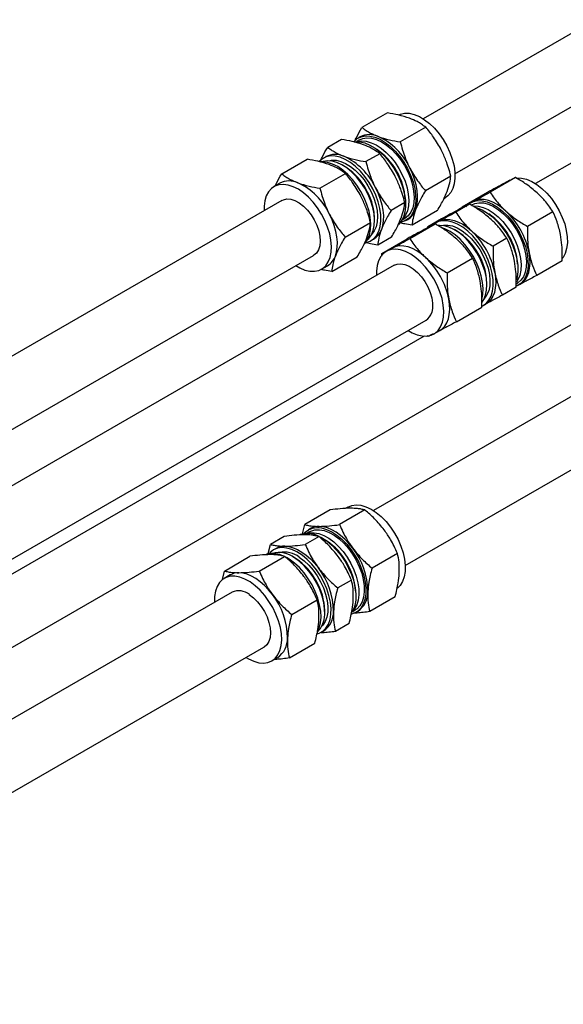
# Paper-space layout 'Sheet1' of a CAD drawing. Header units: millimetres. Extents: x -80341 to 21249, y 0 to 26255.
# Tile 135 of 154: x 14659 to 14831, y 12054 to 12364. Entities that reach past the tile are written whole.
import ezdxf

# ---------------------------------------------------------------- set-up
doc = ezdxf.new("R2010")
doc.units = ezdxf.units.MM
doc.linetypes.add('SLD-Sólida', pattern=[0])

psp = doc.layouts.new('Sheet1')

# ---------------------------------------------------------------- linework, layer by layer
at = {"color": 7, "linetype": 'SLD-Sólida', "lineweight": 25, "ltscale": 25}
for p, q in [((16425.92, 13238.77), (14821.78, 12312.72)), ((15807.91, 12922.82), (14786.42, 12333.13)), ((14796.42, 12315.81), (15817.91, 12905.5)), ((14775.16, 12335), (14767.15, 12330.38)), ((14787.22, 12330.49), (14779.21, 12325.87)), ((14766.58, 12327.44), (14765.96, 12327.09)), ((14760.68, 12326.64), (14756.35, 12324.14)), ((14766.32, 12326.47), (14765.42, 12325.95)), ((14755.78, 12321.21), (14755, 12320.76)), ((14772.74, 12322.14), (14768.41, 12319.64)), ((14741.87, 12315.79), (14749.88, 12320.41)), ((14761.55, 12318.27), (14761.01, 12318.57)), ((14542.81, 12100.81), (14918, 12317.4)), ((14753.93, 12311.28), (14761.94, 12315.9)), ((14795.09, 12315.12), (14787.09, 12310.49)), ((14741.3, 12312.85), (14739.44, 12311.78)), ((14947.59, 12311.86), (14770.75, 12209.77)), ((14815.49, 12314.62), (14807.49, 12310)), ((14813.69, 12313.82), (14811.83, 12312.75)), ((14813.69, 12313.82), (14814.19, 12314.07)), ((14806.63, 12309.98), (14798.63, 12305.35)), ((14741.94, 12307.45), (13692.77, 11701.77)), ((14780.61, 12306.76), (14776.28, 12304.26)), ((14792.98, 12308.04), (14793.33, 12308.25)), ((14801.02, 12306.27), (14796.69, 12303.77)), ((14798.63, 12305.35), (14799.48, 12305.78)), ((14801.93, 12307.03), (14801.31, 12306.68)), ((14802.11, 12307.13), (14801.93, 12307.03)), ((14790.9, 12304.24), (14782.9, 12299.62)), ((14798.13, 12304.84), (14797.35, 12304.39)), ((14798.63, 12304.98), (14798.63, 12305.35)), ((14827.25, 12303.86), (14819.24, 12299.24)), ((14761.81, 12295.9), (14769.81, 12300.52)), ((14771.11, 12301.08), (14771.11, 12301.69)), ((14779.7, 12301.2), (14780.6, 12301.72)), ((14780.96, 12301.11), (14781.58, 12301.46)), ((14782.21, 12295.41), (14790.21, 12300.03)), ((14792.15, 12301.62), (14787.83, 12299.12)), ((14787.83, 12299.12), (14788.68, 12299.54)), ((14791.13, 12300.8), (14790.35, 12300.35)), ((14791.13, 12300.8), (14791.31, 12300.9)), ((14787.17, 12298.51), (14786.55, 12298.16)), ((14787.83, 12298.65), (14787.83, 12299.12)), ((14796.9, 12297.86), (14796.37, 12298.16)), ((14770, 12294.78), (14770.78, 12295.23)), ((14776.42, 12295.88), (14772.1, 12293.39)), ((14773.35, 12290.76), (14781.35, 12295.38)), ((14780.75, 12192.45), (14957.59, 12294.54)), ((14812.77, 12295.5), (14808.44, 12293)), ((13702.77, 11684.45), (14751.94, 12290.13)), ((14773.35, 12289.86), (14773.35, 12290.76)), ((14776.65, 12292.44), (14774.8, 12291.37)), ((14776.83, 12292.54), (14776.65, 12292.44)), ((14777.3, 12287.04), (13728.12, 11681.36)), ((14757.62, 12285.03), (14765.62, 12289.65)), ((14793.96, 12284.64), (14801.97, 12289.27)), ((14830.14, 12288.45), (14822.13, 12283.83)), ((14754.44, 12285.8), (14756.3, 12286.87)), ((14806.47, 12280.67), (14806.47, 12281.28)), ((14815.67, 12281.15), (14815.96, 12281.31)), ((14816.31, 12280.7), (14816.93, 12281.05)), ((14815.66, 12280.09), (14811.33, 12277.59)), ((14805.35, 12274.37), (14806.13, 12274.82)), ((14796.85, 12269.23), (14804.86, 12273.85)), ((13738.12, 11664.04), (14787.3, 12269.72)), ((14789.8, 12265.39), (14791.65, 12266.46)), ((14786.69, 12264.69), (14532.81, 12118.13)), ((14787.99, 12264.58), (14787.68, 12264.77)), ((14757.14, 12209.96), (14749.13, 12205.34)), ((14768.09, 12209.96), (14760.09, 12205.34)), ((14762.66, 12210.87), (14761.87, 12210.42)), ((14748.44, 12202.4), (14749.13, 12205.34)), ((14750.91, 12204.09), (14750.29, 12203.73)), ((14742.66, 12201.6), (14738.33, 12199.1)), ((14753.62, 12201.6), (14749.29, 12199.1)), ((14750.64, 12203.11), (14749.75, 12202.6)), ((14737.67, 12196.29), (14738.33, 12199.1)), ((14740.1, 12197.85), (14739.33, 12197.4)), ((14723.85, 12190.74), (14731.86, 12195.37)), ((14734.81, 12190.74), (14742.81, 12195.36)), ((14744.28, 12194.43), (14743.34, 12194.99)), ((14745.87, 12194.91), (14745.34, 12195.22)), ((14746.45, 12194.56), (14745.87, 12194.91)), ((14778.31, 12196.26), (14770.31, 12191.64)), ((14723.22, 12188.04), (14723.85, 12190.74)), ((14725.63, 12189.49), (14723.77, 12188.42)), ((14763.83, 12187.91), (14759.51, 12185.41)), ((14726.27, 12184.09), (13677.1, 11578.42)), ((14745.03, 12177.05), (14753.03, 12181.67)), ((14777.58, 12182.57), (14769.57, 12177.95)), ((14755.44, 12177.72), (14755.44, 12178.34)), ((14764.03, 12177.85), (14764.93, 12178.37)), ((14765.29, 12177.75), (14765.9, 12178.11)), ((14763.1, 12174.21), (14758.77, 12171.71)), ((14754.33, 12171.42), (14755.1, 12171.87)), ((13687.09, 11561.1), (14736.27, 12166.77)), ((14744.29, 12163.36), (14752.3, 12167.98)), ((14738.77, 12162.44), (14740.63, 12163.51))]:
    psp.add_line(p, q, dxfattribs=at)
at = {"color": 7, "linetype": 'SLD-Sólida', "lineweight": 25, "ltscale": 25, "flags": 128}
for points in [[(14778.7, 12334.42), (14779.22, 12334.63), (14780.57, 12334.91), (14782.04, 12334.87), (14783.59, 12334.51), (14785.2, 12333.83), (14786.82, 12332.86), (14788.42, 12331.62), (14789.96, 12330.14), (14791.41, 12328.44), (14792.72, 12326.58), (14793.87, 12324.59), (14794.83, 12322.53), (14795.58, 12320.43), (14796.11, 12318.35), (14796.39, 12316.34), (14796.42, 12314.45), (14796.21, 12312.71), (14795.75, 12311.18), (14795.06, 12309.88), (14794.16, 12308.84), (14793.33, 12308.25)], [(14764.54, 12325.87), (14764.65, 12326.01), (14765.66, 12326.9), (14766.85, 12327.49), (14768.19, 12327.77), (14769.66, 12327.72), (14771.22, 12327.36), (14772.83, 12326.69), (14774.45, 12325.72), (14776.05, 12324.48), (14777.59, 12322.99), (14779.03, 12321.3), (14780.34, 12319.44), (14781.5, 12317.45), (14782.46, 12315.38), (14783.21, 12313.29), (14783.73, 12311.21), (14784.01, 12309.2), (14784.05, 12307.31), (14783.84, 12305.57), (14783.38, 12304.03), (14782.69, 12302.73), (14781.78, 12301.7), (14780.68, 12300.96), (14779.41, 12300.52), (14779.2, 12300.48)], [(14764.54, 12325.87), (14765.01, 12325.93), (14766.48, 12325.89), (14768.03, 12325.52), (14769.64, 12324.85), (14771.27, 12323.88), (14772.87, 12322.64), (14774.41, 12321.16), (14775.85, 12319.46), (14777.16, 12317.6), (14778.31, 12315.61), (14779.28, 12313.55), (14780.03, 12311.45), (14780.55, 12309.37), (14780.83, 12307.36), (14780.87, 12305.47), (14780.65, 12303.73), (14780.2, 12302.2), (14779.51, 12300.9), (14778.6, 12299.86), (14778.59, 12299.86)], [(14765.7, 12325.95), (14767.02, 12326.16), (14768.48, 12326.05), (14770.01, 12325.62), (14771.59, 12324.89), (14773.17, 12323.86), (14774.72, 12322.57), (14776.19, 12321.05), (14777.56, 12319.33), (14778.78, 12317.46), (14779.83, 12315.48), (14780.69, 12313.45), (14781.32, 12311.4), (14781.71, 12309.4), (14781.87, 12307.49), (14781.77, 12305.72), (14781.43, 12304.13), (14780.85, 12302.76), (14780.04, 12301.65), (14779.84, 12301.45)], [(14766.32, 12326.47), (14767.38, 12326.92), (14768.71, 12327.13), (14770.17, 12327.03), (14771.7, 12326.6), (14773.28, 12325.86), (14774.86, 12324.84), (14776.41, 12323.55), (14777.89, 12322.03), (14779.25, 12320.31), (14780.48, 12318.44), (14781.53, 12316.46), (14782.38, 12314.42), (14783.01, 12312.38), (14783.41, 12310.38), (14783.56, 12308.47), (14783.46, 12306.7), (14783.12, 12305.11), (14782.54, 12303.74), (14781.73, 12302.63), (14780.73, 12301.8), (14780.6, 12301.72)], [(14768.24, 12294.16), (14768.45, 12294.2), (14769.72, 12294.63), (14770.82, 12295.37), (14771.73, 12296.41), (14772.42, 12297.71), (14772.88, 12299.24), (14773.09, 12300.98), (14773.05, 12302.87), (14772.77, 12304.88), (14772.25, 12306.96), (14771.5, 12309.06), (14770.54, 12311.12), (14769.38, 12313.11), (14768.07, 12314.97), (14766.63, 12316.67), (14765.09, 12318.15), (14763.49, 12319.39), (14761.87, 12320.36), (14760.26, 12321.03), (14758.7, 12321.4), (14757.23, 12321.44), (14755.89, 12321.16), (14754.7, 12320.57), (14753.69, 12319.68), (14753.67, 12319.66)], [(14769.76, 12302.03), (14769.36, 12304.08), (14768.72, 12306.17), (14767.86, 12308.26), (14766.8, 12310.29), (14765.56, 12312.22), (14764.18, 12314.01), (14762.69, 12315.6), (14761.11, 12316.97), (14759.5, 12318.07), (14757.87, 12318.9), (14756.29, 12319.42), (14754.77, 12319.62), (14754.12, 12319.61)], [(14770.96, 12303.19), (14770.56, 12305.19), (14769.93, 12307.24), (14769.08, 12309.27), (14768.03, 12311.25), (14766.8, 12313.12), (14765.44, 12314.84), (14763.96, 12316.36), (14762.41, 12317.65), (14760.83, 12318.68), (14759.25, 12319.41), (14757.72, 12319.84), (14756.27, 12319.95), (14754.93, 12319.74), (14754.59, 12319.63)], [(14756.83, 12319.94), (14757.6, 12320.09), (14758.98, 12320.07), (14760.46, 12319.74), (14761.98, 12319.1), (14763.52, 12318.16), (14765.04, 12316.96), (14766.48, 12315.51), (14767.83, 12313.87), (14769.03, 12312.07), (14770.07, 12310.15), (14770.91, 12308.18), (14771.53, 12306.19), (14771.92, 12304.25)], [(14784.04, 12304.51), (14784.43, 12305.83), (14784.64, 12307.29), (14784.67, 12308.87), (14784.52, 12310.55), (14784.19, 12312.3), (14783.69, 12314.08), (14783.02, 12315.87), (14782.2, 12317.64)], [(14757.39, 12294.89), (14756.98, 12296.94), (14756.34, 12299.03), (14755.49, 12301.12), (14754.43, 12303.15), (14753.19, 12305.08), (14751.81, 12306.86), (14750.31, 12308.46), (14748.74, 12309.82), (14747.12, 12310.93), (14745.5, 12311.75), (14743.91, 12312.27), (14742.4, 12312.48), (14740.99, 12312.36), (14739.72, 12311.93), (14738.62, 12311.18), (14737.71, 12310.15), (14737.02, 12308.85), (14736.57, 12307.31), (14736.35, 12305.58), (14736.35, 12304.22)], [(14815.89, 12314.5), (14815.92, 12314.5), (14817.39, 12314.46), (14818.95, 12314.09), (14820.56, 12313.42), (14822.18, 12312.45), (14823.78, 12311.21), (14825.32, 12309.72), (14826.76, 12308.03), (14828.08, 12306.17), (14829.23, 12304.18), (14830.19, 12302.11), (14830.94, 12300.02), (14831.46, 12297.94), (14831.74, 12295.93), (14831.78, 12294.04), (14831.56, 12292.3), (14831.11, 12290.77), (14830.42, 12289.47), (14830.2, 12289.17)], [(14771.4, 12311.4), (14772.22, 12309.64), (14772.89, 12307.85), (14773.39, 12306.06), (14773.72, 12304.32), (14773.87, 12302.64), (14773.84, 12301.05), (14773.63, 12299.59), (14773.24, 12298.28)], [(14741.94, 12307.45), (14742.4, 12307.67), (14743.5, 12307.91), (14744.73, 12307.82), (14746.05, 12307.41), (14747.39, 12306.68), (14748.72, 12305.67), (14749.98, 12304.41), (14751.13, 12302.94), (14752.14, 12301.33), (14752.95, 12299.63), (14753.55, 12297.89), (14753.91, 12296.19)], [(14799.89, 12305.46), (14800.01, 12305.6), (14801.02, 12306.49), (14802.21, 12307.08), (14803.55, 12307.36), (14805.02, 12307.31), (14806.57, 12306.95), (14808.18, 12306.28), (14809.81, 12305.31), (14811.41, 12304.07), (14812.95, 12302.58), (14814.39, 12300.89), (14815.7, 12299.02), (14816.85, 12297.04), (14817.81, 12294.97), (14818.57, 12292.88), (14819.09, 12290.8), (14819.37, 12288.79), (14819.4, 12286.89), (14819.19, 12285.16), (14818.73, 12283.62), (14818.04, 12282.32), (14817.14, 12281.29), (14816.04, 12280.55), (14815.7, 12280.4)], [(14801.67, 12306.06), (14802.64, 12306.49), (14803.97, 12306.72), (14805.42, 12306.63), (14806.95, 12306.23), (14808.52, 12305.52), (14810.11, 12304.51), (14811.66, 12303.24), (14813.14, 12301.73), (14814.51, 12300.03), (14815.75, 12298.17), (14816.81, 12296.2), (14817.68, 12294.16), (14818.33, 12292.12), (14818.74, 12290.11), (14818.91, 12288.19), (14818.83, 12286.41), (14818.51, 12284.81), (14817.94, 12283.42), (14817.16, 12282.29), (14816.16, 12281.44), (14815.96, 12281.31)], [(14802.07, 12305.73), (14802.28, 12305.74), (14803.72, 12305.66), (14805.25, 12305.25), (14806.83, 12304.54), (14808.41, 12303.53), (14809.96, 12302.26), (14811.45, 12300.76), (14812.82, 12299.05), (14814.06, 12297.19), (14815.12, 12295.22), (14815.99, 12293.19), (14816.63, 12291.14), (14817.05, 12289.13), (14817.22, 12287.22), (14817.14, 12285.43), (14816.82, 12283.83), (14816.25, 12282.44), (14815.73, 12281.63)], [(14812.42, 12304.07), (14811.06, 12305.2), (14809.68, 12306.14), (14808.3, 12306.88), (14806.93, 12307.39), (14805.6, 12307.68), (14804.35, 12307.73), (14803.17, 12307.54), (14802.11, 12307.13)], [(14758.77, 12289.92), (14759.15, 12291.23), (14759.36, 12292.69), (14759.39, 12294.28), (14759.24, 12295.96), (14758.91, 12297.7), (14758.41, 12299.49), (14757.74, 12301.28), (14756.92, 12303.04)], [(14768.81, 12295), (14769.29, 12295.44), (14770.09, 12296.55), (14770.67, 12297.92), (14771.01, 12299.51), (14771.11, 12301.28), (14770.96, 12303.19)], [(14771.92, 12304.25), (14772.07, 12302.4), (14771.96, 12300.68), (14771.61, 12299.15), (14771.03, 12297.84), (14770.22, 12296.79), (14770.21, 12296.77)], [(14771.11, 12301.69), (14771.11, 12301.84), (14770.97, 12303.7)], [(14802.75, 12305.3), (14803.39, 12305.11), (14805, 12304.44), (14806.62, 12303.47), (14808.22, 12302.23), (14809.76, 12300.74), (14811.21, 12299.05), (14812.52, 12297.19), (14813.67, 12295.2), (14814.63, 12293.13), (14815.38, 12291.04), (14815.91, 12288.96), (14816.19, 12286.95), (14816.22, 12285.06), (14816.01, 12283.32), (14815.79, 12282.45)], [(14767.89, 12293.77), (14768.12, 12294.02), (14768.92, 12295.19), (14769.49, 12296.61), (14769.83, 12298.25), (14769.92, 12300.07), (14769.76, 12302.03)], [(14804.95, 12274.16), (14805.08, 12274.22), (14806.18, 12274.96), (14807.08, 12276), (14807.77, 12277.3), (14808.23, 12278.83), (14808.44, 12280.57), (14808.41, 12282.46), (14808.13, 12284.47), (14807.6, 12286.55), (14806.85, 12288.64), (14805.89, 12290.71), (14804.74, 12292.7), (14803.43, 12294.56), (14801.99, 12296.25), (14800.45, 12297.74), (14798.85, 12298.98), (14797.22, 12299.95), (14795.61, 12300.62), (14794.06, 12300.99), (14792.59, 12301.03), (14791.25, 12300.75), (14790.06, 12300.16), (14789.71, 12299.9)], [(14806.06, 12277.62), (14806.38, 12279.22), (14806.46, 12281.01), (14806.29, 12282.92), (14805.88, 12284.93), (14805.23, 12286.98), (14804.36, 12289.01), (14803.3, 12290.98), (14802.06, 12292.84), (14800.69, 12294.55), (14799.21, 12296.05), (14797.66, 12297.32), (14796.07, 12298.33), (14794.5, 12299.04), (14792.97, 12299.45), (14791.52, 12299.53), (14791.23, 12299.51)], [(14791.31, 12300.9), (14792.37, 12301.31), (14793.55, 12301.49), (14794.8, 12301.44), (14796.13, 12301.16), (14797.49, 12300.64), (14798.88, 12299.91), (14800.26, 12298.97), (14801.62, 12297.84)], [(14792.19, 12299.53), (14792.77, 12299.65), (14794.13, 12299.69), (14795.59, 12299.4), (14797.12, 12298.8), (14798.66, 12297.91), (14800.17, 12296.74), (14801.63, 12295.33), (14802.99, 12293.71), (14804.22, 12291.93), (14805.29, 12290.03), (14806.16, 12288.06), (14806.81, 12286.07), (14807.24, 12284.12), (14807.42, 12282.25), (14807.35, 12280.51), (14807.04, 12278.95)], [(14804.85, 12276.2), (14805.19, 12277.84), (14805.28, 12279.66), (14805.12, 12281.62), (14804.71, 12283.67), (14804.07, 12285.76), (14803.22, 12287.85), (14802.16, 12289.88), (14800.92, 12291.81), (14799.54, 12293.59), (14798.04, 12295.19), (14796.47, 12296.55), (14794.85, 12297.66), (14793.23, 12298.49), (14792.24, 12298.85)], [(14746.35, 12286.9), (14747.57, 12286.2), (14749.18, 12285.52), (14750.74, 12285.16), (14752.21, 12285.12), (14753.55, 12285.39), (14754.74, 12285.98), (14755.75, 12286.88), (14756.55, 12288.05), (14757.12, 12289.47), (14757.46, 12291.11), (14757.55, 12292.93), (14757.39, 12294.89)], [(14753.91, 12296.19), (14754.01, 12294.58), (14753.86, 12293.12), (14753.46, 12291.87), (14752.83, 12290.87), (14751.98, 12290.15), (14751.94, 12290.13)], [(14792.48, 12269.06), (14792.81, 12270.7), (14792.9, 12272.52), (14792.74, 12274.47), (14792.34, 12276.52), (14791.7, 12278.62), (14790.84, 12280.7), (14789.78, 12282.74), (14788.55, 12284.67), (14787.17, 12286.45), (14785.67, 12288.04), (14784.1, 12289.41), (14782.48, 12290.52), (14780.86, 12291.34), (14779.27, 12291.86), (14777.75, 12292.07), (14776.34, 12291.95), (14775.07, 12291.52), (14773.97, 12290.77), (14773.07, 12289.74), (14772.38, 12288.44), (14771.92, 12286.91), (14771.71, 12285.17), (14771.71, 12283.81)], [(14787.14, 12289.48), (14785.78, 12290.61), (14784.4, 12291.55), (14783.02, 12292.28), (14781.65, 12292.8), (14780.33, 12293.08), (14779.07, 12293.13), (14777.9, 12292.95), (14776.83, 12292.54)], [(14816.93, 12281.05), (14817.69, 12281.59), (14818.49, 12282.44), (14819.13, 12283.49), (14819.61, 12284.72), (14819.91, 12286.11), (14820.04, 12287.63), (14819.98, 12289.27), (14819.74, 12290.98)], [(14777.3, 12287.04), (14778.19, 12287.4), (14779.36, 12287.5), (14780.63, 12287.28), (14781.96, 12286.73), (14783.3, 12285.88), (14784.61, 12284.76), (14785.83, 12283.41), (14786.93, 12281.88), (14787.85, 12280.22), (14788.58, 12278.49), (14789.08, 12276.76), (14789.34, 12275.09), (14789.34, 12273.54), (14789.08, 12272.16)], [(14808.94, 12284.75), (14809.18, 12283.03), (14809.24, 12281.4), (14809.11, 12279.87), (14808.81, 12278.49), (14808.33, 12277.26), (14807.69, 12276.21), (14806.89, 12275.36), (14806.13, 12274.82)], [(14791.65, 12266.46), (14792.41, 12267), (14793.21, 12267.85), (14793.85, 12268.9), (14794.33, 12270.13), (14794.63, 12271.52), (14794.76, 12273.04), (14794.7, 12274.68), (14794.46, 12276.39)], [(14804.95, 12275.39), (14805.5, 12276.23), (14806.06, 12277.62)], [(14781.71, 12266.49), (14782.93, 12265.79), (14784.54, 12265.11), (14786.09, 12264.75), (14787.56, 12264.71), (14788.9, 12264.98), (14790.09, 12265.57), (14791.1, 12266.46), (14791.9, 12267.63), (14792.48, 12269.06)], [(14762.66, 12210.87), (14762.68, 12210.89), (14763.92, 12211.39), (14765.3, 12211.58), (14766.79, 12211.44), (14768.37, 12210.99), (14769.99, 12210.23), (14771.61, 12209.18), (14773.19, 12207.87), (14774.71, 12206.32), (14776.12, 12204.58), (14777.39, 12202.67), (14778.49, 12200.66), (14779.39, 12198.58), (14780.08, 12196.49), (14780.54, 12194.42), (14780.75, 12192.44), (14780.72, 12190.59), (14780.43, 12188.9), (14779.91, 12187.43), (14779.16, 12186.2), (14778.37, 12185.39)], [(14748.87, 12202.52), (14749.25, 12202.93), (14750.31, 12203.74), (14751.54, 12204.24), (14752.92, 12204.43), (14754.42, 12204.3), (14755.99, 12203.85), (14757.61, 12203.09), (14759.23, 12202.04), (14760.82, 12200.73), (14762.34, 12199.18), (14763.74, 12197.43), (14765.01, 12195.53), (14766.11, 12193.52), (14767.02, 12191.44), (14767.71, 12189.34), (14768.16, 12187.28), (14768.38, 12185.3), (14768.34, 12183.44), (14768.06, 12181.76), (14767.54, 12180.29), (14766.78, 12179.06), (14765.82, 12178.1), (14764.67, 12177.45), (14763.89, 12177.2)], [(14750.64, 12203.11), (14751.08, 12203.34), (14752.35, 12203.71), (14753.75, 12203.76), (14755.25, 12203.5), (14756.81, 12202.92), (14758.39, 12202.03), (14759.96, 12200.88), (14761.48, 12199.47), (14762.91, 12197.84), (14764.2, 12196.04), (14765.35, 12194.11), (14766.3, 12192.1), (14767.05, 12190.06), (14767.56, 12188.03), (14767.84, 12186.06), (14767.87, 12184.22), (14767.65, 12182.53), (14767.19, 12181.05), (14766.5, 12179.8), (14765.59, 12178.82), (14764.93, 12178.37)], [(14764.25, 12197.94), (14763.05, 12199.43), (14761.76, 12200.78), (14760.42, 12201.96), (14759.04, 12202.95), (14757.65, 12203.75), (14756.28, 12204.32), (14754.94, 12204.67), (14753.66, 12204.79)], [(14750.03, 12202.59), (14750.66, 12202.73), (14752.06, 12202.79), (14753.55, 12202.52), (14755.12, 12201.94), (14756.7, 12201.06), (14758.27, 12199.9), (14759.79, 12198.49), (14761.21, 12196.86), (14762.51, 12195.07), (14763.65, 12193.14), (14764.61, 12191.12), (14765.35, 12189.08), (14765.87, 12187.05), (14766.15, 12185.09), (14766.18, 12183.24), (14765.96, 12181.55), (14765.5, 12180.07), (14764.8, 12178.82), (14764.17, 12178.09)], [(14753.66, 12201.65), (14754.43, 12201.25), (14756.05, 12200.2), (14757.64, 12198.89), (14759.15, 12197.34), (14760.56, 12195.6), (14761.83, 12193.69), (14762.93, 12191.68), (14763.84, 12189.6), (14764.53, 12187.5), (14764.98, 12185.44), (14765.2, 12183.46), (14765.16, 12181.61), (14764.88, 12179.92), (14764.35, 12178.45), (14764.03, 12177.85)], [(14753.07, 12170.91), (14753.71, 12171.12), (14754.86, 12171.78), (14755.82, 12172.73), (14756.58, 12173.96), (14757.1, 12175.43), (14757.38, 12177.12), (14757.42, 12178.97), (14757.2, 12180.95), (14756.75, 12183.01), (14756.06, 12185.11), (14755.15, 12187.19), (14754.05, 12189.2), (14752.78, 12191.11), (14751.38, 12192.85), (14749.86, 12194.4), (14748.27, 12195.71), (14746.65, 12196.76), (14745.03, 12197.52), (14743.46, 12197.97), (14741.96, 12198.1), (14740.58, 12197.92), (14739.35, 12197.41), (14738.29, 12196.61), (14737.91, 12196.19)], [(14742.86, 12198.55), (14744.14, 12198.44), (14745.48, 12198.09), (14746.85, 12197.51), (14748.24, 12196.72), (14749.62, 12195.72), (14750.96, 12194.54), (14752.24, 12193.2), (14753.45, 12191.71)], [(14753.26, 12171.85), (14753.68, 12172.83), (14754.09, 12174.41), (14754.25, 12176.19), (14754.16, 12178.11), (14753.82, 12180.14), (14753.25, 12182.22), (14752.45, 12184.32), (14751.45, 12186.37), (14750.26, 12188.33), (14748.91, 12190.16), (14747.45, 12191.81), (14745.89, 12193.25), (14744.28, 12194.43)], [(14753.14, 12171.64), (14754.05, 12172.61), (14754.74, 12173.86), (14755.2, 12175.34), (14755.42, 12177.03), (14755.39, 12178.88), (14755.12, 12180.84), (14754.6, 12182.87), (14753.85, 12184.92), (14752.9, 12186.93), (14751.76, 12188.86), (14750.46, 12190.66), (14749.03, 12192.28), (14747.51, 12193.69), (14745.94, 12194.85)], [(14747.4, 12195.11), (14748.93, 12193.98), (14750.4, 12192.6), (14751.77, 12191.01), (14753.02, 12189.25), (14754.11, 12187.37), (14755.01, 12185.41), (14755.7, 12183.42), (14756.16, 12181.46), (14756.38, 12179.57), (14756.35, 12177.81), (14756.07, 12176.22), (14755.55, 12174.84), (14754.81, 12173.71), (14754.53, 12173.42)], [(14731.91, 12187.29), (14730.28, 12188.2), (14728.68, 12188.8), (14727.14, 12189.1), (14725.7, 12189.07), (14724.39, 12188.72), (14723.24, 12188.07), (14722.27, 12187.11), (14721.52, 12185.89), (14721, 12184.41), (14720.71, 12182.73), (14720.68, 12180.87), (14720.68, 12180.87)], [(14738.97, 12183.35), (14737.77, 12184.84), (14736.48, 12186.19), (14735.14, 12187.37), (14733.76, 12188.36), (14732.38, 12189.15), (14731, 12189.73), (14729.66, 12190.08), (14728.38, 12190.2)], [(14730.68, 12163.54), (14731.45, 12163.08), (14733.06, 12162.33), (14734.64, 12161.87), (14736.13, 12161.74), (14737.51, 12161.93), (14738.75, 12162.43), (14739.81, 12163.24), (14740.67, 12164.33), (14741.31, 12165.69), (14741.71, 12167.27), (14741.87, 12169.04), (14741.78, 12170.97), (14741.45, 12173), (14740.88, 12175.08), (14740.08, 12177.17), (14739.07, 12179.23), (14737.88, 12181.19), (14736.54, 12183.02), (14735.07, 12184.67), (14733.52, 12186.11), (14731.91, 12187.29)], [(14731.69, 12183.34), (14733.02, 12182.33), (14734.29, 12181.07), (14735.44, 12179.61), (14736.45, 12178), (14737.27, 12176.3), (14737.87, 12174.56), (14738.23, 12172.86), (14738.34, 12171.25), (14738.2, 12169.79), (14737.8, 12168.53), (14737.17, 12167.53), (14736.33, 12166.8), (14736.27, 12166.77)]]:
    psp.add_lwpolyline(points, dxfattribs=at)
at = {"color": 7, "linetype": 'SLD-Sólida', "lineweight": 25, "ltscale": 625}
for centre, radius, start, end in [((14769.55, 12321.67), 6.49, 65.5238, 117.2094), ((14763.67, 12309.03), 20.43, 24.9206, 65.2252), ((14758.75, 12315.31), 6.61, 66.0209, 116.7123), ((14752.87, 12302.79), 20.43, 24.9206, 65.2252), ((14759.98, 12306.32), 20.86, 4.1412, 55.8535), ((14750.2, 12300.6), 20.99, 8.4837, 57.2978), ((14744.27, 12307.08), 6.49, 65.5238, 117.2094), ((14738.39, 12294.43), 20.43, 24.9206, 65.2252), ((14778.61, 12306.39), 5.75, 301.0762, 340.9448), ((14795.33, 12285.9), 20.87, 4.1483, 55.8464), ((14795.61, 12286.08), 24.62, 11.4898, 46.9572), ((14767.81, 12300.15), 5.75, 301.0762, 340.9448), ((14785.88, 12280.44), 20.61, 2.3348, 57.6598), ((14784.81, 12279.85), 24.62, 11.4898, 46.9572), ((14753.33, 12291.8), 5.75, 301.0762, 340.9448), ((14770.34, 12271.49), 24.62, 11.4898, 46.9572), ((14801.4, 12280.45), 5.83, 315.5423, 345.1206), ((14785.2, 12273.12), 4, 301.6146, 346.1126), ((14753.57, 12199.39), 5.4, 89.0321, 119.558), ((14750.04, 12195.15), 7.42, 63.4024, 108.3524), ((14744.3, 12182.96), 20.87, 4.1506, 55.844), ((14742.77, 12193.15), 5.4, 89.0321, 119.558), ((14746.75, 12184.21), 22.24, 0.0902, 38.1108), ((14739.03, 12189.04), 7.21, 67.3772, 105.3134), ((14741.03, 12188.62), 7.93, 51.7074, 105.411), ((14742.62, 12188.82), 7.9, 52.7306, 100.6469), ((14734.73, 12177.46), 20.73, 2.4328, 55.5782), ((14735.95, 12177.98), 22.24, 0.0902, 38.1108), ((14728.29, 12184.79), 5.4, 89.0321, 119.558), ((14728.36, 12179.27), 5.26, 50.6792, 113.4718), ((14721.47, 12169.62), 22.24, 0.0902, 38.1108), ((14761.85, 12183.99), 7.14, 304.5493, 2.0731), ((14751.05, 12177.76), 7.14, 304.5493, 2.0731), ((14736.57, 12169.4), 7.14, 304.5493, 2.0731)]:
    psp.add_arc(centre, radius, start, end, dxfattribs=at)
at = {"color": 7, "linetype": 'SLD-Sólida', "lineweight": 25, "ltscale": 25}
for points, knots in [([(14782.13, 12333.29), (14780.98, 12333.67), (14778.84, 12334.37), (14776.32, 12334.8), (14775.16, 12335)], [0, 0, 0, 0, 0.535251, 1, 1, 1, 1]), ([(14787.22, 12330.49), (14786.78, 12330.81), (14785.95, 12331.42), (14784.31, 12332.39), (14782.95, 12332.95), (14782.13, 12333.29)], [0, 0, 0, 0, 0.303074, 0.582113, 1, 1, 1, 1]), ([(14792.1, 12323.35), (14791.33, 12324.71), (14789.89, 12327.26), (14788.07, 12329.47), (14787.22, 12330.49)], [0, 0, 0, 0, 0.535251, 1, 1, 1, 1]), ([(14764.78, 12325.86), (14765.02, 12326.4), (14765.64, 12327.83), (14766.57, 12329.4), (14767.15, 12330.38)], [0, 0, 0, 0, 0.378888, 1, 1, 1, 1]), ([(14767.15, 12330.38), (14767.59, 12330.06), (14768.42, 12329.45), (14770.05, 12328.48), (14771.42, 12327.92), (14772.23, 12327.58)], [0, 0, 0, 0, 0.303074, 0.582113, 1, 1, 1, 1]), ([(14772.23, 12327.58), (14773.38, 12327.2), (14775.53, 12326.5), (14778.04, 12326.07), (14779.21, 12325.87)], [0, 0, 0, 0, 0.535251, 1, 1, 1, 1]), ([(14767.66, 12324.94), (14766.51, 12325.31), (14764.36, 12326.02), (14761.85, 12326.44), (14760.68, 12326.64)], [0, 0, 0, 0, 0.535251, 1, 1, 1, 1]), ([(14772.74, 12322.14), (14772.31, 12322.45), (14771.47, 12323.06), (14769.84, 12324.03), (14768.47, 12324.6), (14767.66, 12324.94)], [0, 0, 0, 0, 0.303074, 0.582113, 1, 1, 1, 1]), ([(14779.21, 12325.87), (14779.44, 12325.02), (14779.87, 12323.37), (14780.81, 12320.59), (14781.68, 12318.75), (14782.2, 12317.64)], [0, 0, 0, 0, 0.303074, 0.582113, 1, 1, 1, 1]), ([(14754.16, 12320.02), (14754.34, 12320.43), (14754.92, 12321.73), (14755.77, 12323.17), (14756.35, 12324.14)], [0, 0, 0, 0, 0.3166996, 1, 1, 1, 1]), ([(14756.35, 12324.14), (14756.78, 12323.83), (14757.62, 12323.22), (14759.25, 12322.25), (14760.62, 12321.68), (14761.43, 12321.34)], [0, 0, 0, 0, 0.303074, 0.582113, 1, 1, 1, 1]), ([(14761.43, 12321.34), (14762.58, 12320.97), (14764.73, 12320.26), (14767.24, 12319.84), (14768.41, 12319.64)], [0, 0, 0, 0, 0.535251, 1, 1, 1, 1]), ([(14777.62, 12314.99), (14776.85, 12316.36), (14775.41, 12318.9), (14773.59, 12321.11), (14772.74, 12322.14)], [0, 0, 0, 0, 0.535251, 1, 1, 1, 1]), ([(14795.09, 12315.12), (14794.86, 12315.97), (14794.43, 12317.61), (14793.49, 12320.4), (14792.62, 12322.24), (14792.1, 12323.35)], [0, 0, 0, 0, 0.303074, 0.582113, 1, 1, 1, 1]), ([(14756.85, 12318.7), (14755.71, 12319.08), (14753.56, 12319.78), (14751.04, 12320.21), (14749.88, 12320.41)], [0, 0, 0, 0, 0.535251, 1, 1, 1, 1]), ([(14761.94, 12315.9), (14761.5, 12316.22), (14760.67, 12316.83), (14759.03, 12317.8), (14757.67, 12318.36), (14756.85, 12318.7)], [0, 0, 0, 0, 0.303074, 0.582113, 1, 1, 1, 1]), ([(14768.41, 12319.64), (14768.64, 12318.78), (14769.07, 12317.14), (14770.01, 12314.36), (14770.88, 12312.51), (14771.4, 12311.4)], [0, 0, 0, 0, 0.303074, 0.582113, 1, 1, 1, 1]), ([(14739.84, 12312.01), (14739.97, 12312.31), (14740.5, 12313.5), (14741.29, 12314.81), (14741.87, 12315.79)], [0, 0, 0, 0, 0.2502157, 1, 1, 1, 1]), ([(14741.87, 12315.79), (14742.31, 12315.47), (14743.14, 12314.86), (14744.78, 12313.89), (14746.14, 12313.32), (14746.96, 12312.99)], [0, 0, 0, 0, 0.303074, 0.582113, 1, 1, 1, 1]), ([(14766.82, 12308.76), (14766.05, 12310.12), (14764.61, 12312.67), (14762.79, 12314.87), (14761.94, 12315.9)], [0, 0, 0, 0, 0.535251, 1, 1, 1, 1]), ([(14780.61, 12306.76), (14780.39, 12307.61), (14779.95, 12309.26), (14779.01, 12312.04), (14778.14, 12313.89), (14777.62, 12314.99)], [0, 0, 0, 0, 0.303074, 0.582113, 1, 1, 1, 1]), ([(14782.2, 12317.64), (14782.97, 12316.27), (14784.41, 12313.73), (14786.24, 12311.52), (14787.09, 12310.49)], [0, 0, 0, 0, 0.535251, 1, 1, 1, 1]), ([(14793.94, 12310.23), (14794.27, 12311.18), (14794.87, 12312.96), (14795.02, 12314.43), (14795.09, 12315.12)], [0, 0, 0, 0, 0.535251, 1, 1, 1, 1]), ([(14746.96, 12312.99), (14748.1, 12312.61), (14750.25, 12311.91), (14752.77, 12311.48), (14753.93, 12311.28)], [0, 0, 0, 0, 0.535251, 1, 1, 1, 1]), ([(14812.01, 12312.85), (14811.15, 12312.39), (14809.55, 12311.54), (14807.56, 12310.47), (14806.63, 12309.98)], [0, 0, 0, 0, 0.535251, 1, 1, 1, 1]), ([(14815.49, 12314.62), (14815.22, 12314.49), (14814.69, 12314.23), (14813.59, 12313.67), (14812.6, 12313.15), (14812.01, 12312.85)], [0, 0, 0, 0, 0.303074, 0.582113, 1, 1, 1, 1]), ([(14822.32, 12309.79), (14821.2, 12310.73), (14819.1, 12312.5), (14816.64, 12313.95), (14815.49, 12314.62)], [0, 0, 0, 0, 0.535251, 1, 1, 1, 1]), ([(14753.93, 12311.28), (14754.16, 12310.42), (14754.6, 12308.78), (14755.53, 12306), (14756.4, 12304.15), (14756.92, 12303.04)], [0, 0, 0, 0, 0.303074, 0.582113, 1, 1, 1, 1]), ([(14769.81, 12300.52), (14769.58, 12301.38), (14769.15, 12303.02), (14768.21, 12305.8), (14767.34, 12307.65), (14766.82, 12308.76)], [0, 0, 0, 0, 0.303074, 0.582113, 1, 1, 1, 1]), ([(14771.4, 12311.4), (14772.17, 12310.04), (14773.61, 12307.49), (14775.44, 12305.29), (14776.28, 12304.26)], [0, 0, 0, 0, 0.535251, 1, 1, 1, 1]), ([(14787.09, 12310.49), (14786.72, 12309.86), (14786, 12308.65), (14784.93, 12306.62), (14784.38, 12305.3), (14784.04, 12304.51)], [0, 0, 0, 0, 0.303074, 0.582113, 1, 1, 1, 1]), ([(14790.9, 12304.24), (14791.27, 12304.88), (14791.98, 12306.09), (14793.06, 12308.12), (14793.61, 12309.44), (14793.94, 12310.23)], [0, 0, 0, 0, 0.303074, 0.582113, 1, 1, 1, 1]), ([(14802.11, 12307.13), (14802.97, 12307.59), (14804.58, 12308.43), (14806.56, 12309.5), (14807.49, 12310)], [0, 0, 0, 0, 0.535251, 1, 1, 1, 1]), ([(14807.49, 12310), (14807.91, 12309.38), (14808.71, 12308.17), (14810.3, 12306.16), (14811.62, 12304.85), (14812.42, 12304.07)], [0, 0, 0, 0, 0.303074, 0.582113, 1, 1, 1, 1]), ([(14827.25, 12303.86), (14826.83, 12304.49), (14826.02, 12305.69), (14824.44, 12307.7), (14823.11, 12309.01), (14822.32, 12309.79)], [0, 0, 0, 0, 0.303074, 0.582113, 1, 1, 1, 1]), ([(14779.47, 12301.87), (14779.79, 12302.82), (14780.4, 12304.6), (14780.54, 12306.07), (14780.61, 12306.76)], [0, 0, 0, 0, 0.535251, 1, 1, 1, 1]), ([(14801.02, 12306.27), (14800.74, 12306.13), (14800.21, 12305.87), (14799.11, 12305.31), (14798.12, 12304.8), (14797.53, 12304.49)], [0, 0, 0, 0, 0.303074, 0.582113, 1, 1, 1, 1]), ([(14800.26, 12306.17), (14800.31, 12306.2), (14800.82, 12306.46), (14801.5, 12306.81), (14802.11, 12307.13)], [0, 0, 0, 0, 0.09922, 1, 1, 1, 1]), ([(14807.84, 12301.43), (14806.72, 12302.37), (14804.62, 12304.14), (14802.16, 12305.59), (14801.02, 12306.27)], [0, 0, 0, 0, 0.535251, 1, 1, 1, 1]), ([(14756.92, 12303.04), (14757.69, 12301.68), (14759.13, 12299.14), (14760.96, 12296.93), (14761.81, 12295.9)], [0, 0, 0, 0, 0.535251, 1, 1, 1, 1]), ([(14776.28, 12304.26), (14775.91, 12303.63), (14775.2, 12302.41), (14774.13, 12300.38), (14773.58, 12299.07), (14773.24, 12298.28)], [0, 0, 0, 0, 0.303074, 0.582113, 1, 1, 1, 1]), ([(14784.04, 12304.51), (14783.72, 12303.56), (14783.12, 12301.78), (14782.97, 12300.31), (14782.9, 12299.62)], [0, 0, 0, 0, 0.535251, 1, 1, 1, 1]), ([(14791.31, 12300.9), (14792.17, 12301.35), (14793.77, 12302.2), (14795.76, 12303.27), (14796.69, 12303.77)], [0, 0, 0, 0, 0.535251, 1, 1, 1, 1]), ([(14797.53, 12304.49), (14796.67, 12304.03), (14795.07, 12303.19), (14793.08, 12302.12), (14792.15, 12301.62)], [0, 0, 0, 0, 0.535251, 1, 1, 1, 1]), ([(14796.69, 12303.77), (14797.11, 12303.14), (14797.91, 12301.94), (14799.49, 12299.92), (14800.82, 12298.62), (14801.62, 12297.84)], [0, 0, 0, 0, 0.303074, 0.582113, 1, 1, 1, 1]), ([(14812.42, 12304.07), (14813.54, 12303.13), (14815.63, 12301.37), (14818.1, 12299.91), (14819.24, 12299.24)], [0, 0, 0, 0, 0.5352511, 1, 1, 1, 1]), ([(14829.64, 12296.7), (14829.32, 12298.06), (14828.73, 12300.62), (14827.72, 12302.83), (14827.25, 12303.86)], [0, 0, 0, 0, 0.5352511, 1, 1, 1, 1]), ([(14768.66, 12295.63), (14768.99, 12296.59), (14769.59, 12298.37), (14769.74, 12299.84), (14769.81, 12300.52)], [0, 0, 0, 0, 0.535251, 1, 1, 1, 1]), ([(14776.42, 12295.88), (14776.8, 12296.52), (14777.51, 12297.73), (14778.58, 12299.76), (14779.13, 12301.08), (14779.47, 12301.87)], [0, 0, 0, 0, 0.303074, 0.582113, 1, 1, 1, 1]), ([(14782.9, 12299.62), (14782.13, 12299.75), (14780.78, 12299.97), (14779.53, 12300.27), (14778.98, 12300.4)], [0, 0, 0, 0, 0.566007, 1, 1, 1, 1]), ([(14790.21, 12300.03), (14789.94, 12299.89), (14789.41, 12299.63), (14788.31, 12299.07), (14787.32, 12298.56), (14786.73, 12298.25)], [0, 0, 0, 0, 0.303074, 0.582113, 1, 1, 1, 1]), ([(14789.46, 12299.94), (14789.51, 12299.96), (14790.02, 12300.22), (14790.7, 12300.58), (14791.31, 12300.9)], [0, 0, 0, 0, 0.09922, 1, 1, 1, 1]), ([(14797.04, 12295.19), (14795.92, 12296.14), (14793.82, 12297.9), (14791.36, 12299.35), (14790.21, 12300.03)], [0, 0, 0, 0, 0.535251, 1, 1, 1, 1]), ([(14812.77, 12295.5), (14812.35, 12296.13), (14811.54, 12297.33), (14809.96, 12299.34), (14808.63, 12300.65), (14807.84, 12301.43)], [0, 0, 0, 0, 0.303074, 0.582113, 1, 1, 1, 1]), ([(14773.24, 12298.28), (14772.92, 12297.32), (14772.31, 12295.54), (14772.17, 12294.07), (14772.1, 12293.39)], [0, 0, 0, 0, 0.535251, 1, 1, 1, 1]), ([(14786.73, 12298.25), (14785.87, 12297.8), (14784.27, 12296.95), (14782.28, 12295.88), (14781.35, 12295.38)], [0, 0, 0, 0, 0.535251, 1, 1, 1, 1]), ([(14801.62, 12297.84), (14802.74, 12296.89), (14804.83, 12295.13), (14807.3, 12293.68), (14808.44, 12293)], [0, 0, 0, 0, 0.535251, 1, 1, 1, 1]), ([(14819.24, 12299.24), (14819.22, 12298.38), (14819.18, 12296.73), (14819.29, 12293.95), (14819.57, 12292.1), (14819.74, 12290.98)], [0, 0, 0, 0, 0.303074, 0.582113, 1, 1, 1, 1]), ([(14830.14, 12288.45), (14830.16, 12289.3), (14830.2, 12290.95), (14830.09, 12293.74), (14829.81, 12295.59), (14829.64, 12296.7)], [0, 0, 0, 0, 0.303074, 0.582113, 1, 1, 1, 1]), ([(14761.81, 12295.9), (14761.44, 12295.27), (14760.72, 12294.05), (14759.65, 12292.02), (14759.1, 12290.71), (14758.77, 12289.92)], [0, 0, 0, 0, 0.303074, 0.582113, 1, 1, 1, 1]), ([(14765.62, 12289.65), (14765.99, 12290.28), (14766.71, 12291.5), (14767.78, 12293.53), (14768.33, 12294.84), (14768.66, 12295.63)], [0, 0, 0, 0, 0.303074, 0.582113, 1, 1, 1, 1]), ([(14772.1, 12293.39), (14771.33, 12293.51), (14769.98, 12293.74), (14768.72, 12294.04), (14768.18, 12294.17)], [0, 0, 0, 0, 0.564933, 1, 1, 1, 1]), ([(14776.83, 12292.54), (14777.69, 12292.99), (14779.3, 12293.84), (14781.29, 12294.91), (14782.21, 12295.41)], [0, 0, 0, 0, 0.535251, 1, 1, 1, 1]), ([(14782.21, 12295.41), (14782.63, 12294.78), (14783.43, 12293.58), (14785.02, 12291.57), (14786.34, 12290.26), (14787.14, 12289.48)], [0, 0, 0, 0, 0.303074, 0.582113, 1, 1, 1, 1]), ([(14801.97, 12289.27), (14801.55, 12289.89), (14800.74, 12291.1), (14799.16, 12293.11), (14797.83, 12294.41), (14797.04, 12295.19)], [0, 0, 0, 0, 0.303074, 0.582113, 1, 1, 1, 1]), ([(14815.16, 12288.34), (14814.84, 12289.71), (14814.25, 12292.26), (14813.24, 12294.47), (14812.77, 12295.5)], [0, 0, 0, 0, 0.5352511, 1, 1, 1, 1]), ([(14773.35, 12290.76), (14773.62, 12290.9), (14774.15, 12291.16), (14775.26, 12291.72), (14776.24, 12292.23), (14776.83, 12292.54)], [0, 0, 0, 0, 0.303074, 0.582113, 1, 1, 1, 1]), ([(14808.44, 12293), (14808.42, 12292.15), (14808.38, 12290.5), (14808.49, 12287.71), (14808.77, 12285.86), (14808.94, 12284.75)], [0, 0, 0, 0, 0.303074, 0.582113, 1, 1, 1, 1]), ([(14819.74, 12290.98), (14820.06, 12289.62), (14820.65, 12287.07), (14821.66, 12284.85), (14822.13, 12283.83)], [0, 0, 0, 0, 0.535251, 1, 1, 1, 1]), ([(14758.77, 12289.92), (14758.44, 12288.96), (14757.84, 12287.18), (14757.69, 12285.71), (14757.62, 12285.03)], [0, 0, 0, 0, 0.5352511, 1, 1, 1, 1]), ([(14787.14, 12289.48), (14788.26, 12288.54), (14790.36, 12286.77), (14792.82, 12285.32), (14793.96, 12284.64)], [0, 0, 0, 0, 0.535251, 1, 1, 1, 1]), ([(14804.36, 12282.11), (14804.04, 12283.47), (14803.45, 12286.02), (14802.44, 12288.24), (14801.97, 12289.27)], [0, 0, 0, 0, 0.535251, 1, 1, 1, 1]), ([(14815.66, 12280.09), (14815.68, 12280.95), (14815.72, 12282.59), (14815.61, 12285.38), (14815.33, 12287.23), (14815.16, 12288.34)], [0, 0, 0, 0, 0.303074, 0.582113, 1, 1, 1, 1]), ([(14757.62, 12285.03), (14756.85, 12285.15), (14755.75, 12285.33), (14754.71, 12285.58), (14754.4, 12285.65)], [0, 0, 0, 0, 0.6917299, 1, 1, 1, 1]), ([(14793.96, 12284.64), (14793.94, 12283.79), (14793.9, 12282.14), (14794.01, 12279.35), (14794.29, 12277.5), (14794.46, 12276.39)], [0, 0, 0, 0, 0.303074, 0.582113, 1, 1, 1, 1]), ([(14808.94, 12284.75), (14809.26, 12283.38), (14809.85, 12280.83), (14810.86, 12278.62), (14811.33, 12277.59)], [0, 0, 0, 0, 0.535251, 1, 1, 1, 1]), ([(14804.86, 12273.85), (14804.88, 12274.71), (14804.92, 12276.36), (14804.81, 12279.14), (14804.53, 12281), (14804.36, 12282.11)], [0, 0, 0, 0, 0.303074, 0.582113, 1, 1, 1, 1]), ([(14822.13, 12283.83), (14821.53, 12283.5), (14820.37, 12282.88), (14818.52, 12281.89), (14817.42, 12281.3), (14816.75, 12280.95)], [0, 0, 0, 0, 0.303074, 0.582113, 1, 1, 1, 1]), ([(14794.46, 12276.39), (14794.78, 12275.03), (14795.37, 12272.47), (14796.38, 12270.26), (14796.85, 12269.23)], [0, 0, 0, 0, 0.535251, 1, 1, 1, 1]), ([(14811.33, 12277.59), (14810.73, 12277.27), (14809.57, 12276.64), (14807.72, 12275.65), (14806.62, 12275.07), (14805.95, 12274.72)], [0, 0, 0, 0, 0.303074, 0.582113, 1, 1, 1, 1]), ([(14796.85, 12269.23), (14796.25, 12268.91), (14795.1, 12268.28), (14793.24, 12267.29), (14792.14, 12266.71), (14791.48, 12266.36)], [0, 0, 0, 0, 0.303074, 0.582113, 1, 1, 1, 1]), ([(14789.56, 12265.37), (14789.5, 12265.34), (14788.82, 12264.99), (14788.38, 12264.78), (14787.99, 12264.58)], [0, 0, 0, 0, 0.094185, 1, 1, 1, 1]), ([(14763.56, 12210.51), (14762.51, 12210.47), (14760.55, 12210.41), (14758.22, 12210.1), (14757.14, 12209.96)], [0, 0, 0, 0, 0.535251, 1, 1, 1, 1]), ([(14768.09, 12209.96), (14767.71, 12210.05), (14766.99, 12210.23), (14765.53, 12210.45), (14764.3, 12210.48), (14763.56, 12210.51)], [0, 0, 0, 0, 0.303074, 0.582113, 1, 1, 1, 1]), ([(14774.15, 12203.66), (14773.17, 12204.87), (14771.33, 12207.13), (14769.12, 12209.06), (14768.09, 12209.96)], [0, 0, 0, 0, 0.5352511, 1, 1, 1, 1]), ([(14749.13, 12205.34), (14749.51, 12205.24), (14750.24, 12205.06), (14751.69, 12204.85), (14752.92, 12204.81), (14753.66, 12204.79)], [0, 0, 0, 0, 0.303074, 0.582113, 1, 1, 1, 1]), ([(14753.66, 12204.79), (14754.71, 12204.82), (14756.67, 12204.88), (14759, 12205.19), (14760.09, 12205.34)], [0, 0, 0, 0, 0.535251, 1, 1, 1, 1]), ([(14760.09, 12205.34), (14760.43, 12204.56), (14761.09, 12203.08), (14762.42, 12200.58), (14763.56, 12198.93), (14764.25, 12197.94)], [0, 0, 0, 0, 0.303074, 0.582113, 1, 1, 1, 1]), ([(14778.31, 12196.26), (14777.97, 12197.04), (14777.31, 12198.52), (14775.98, 12201.02), (14774.84, 12202.67), (14774.15, 12203.66)], [0, 0, 0, 0, 0.3030737, 0.5821129, 1, 1, 1, 1]), ([(14749.08, 12202.15), (14748.04, 12202.11), (14746.07, 12202.05), (14743.74, 12201.75), (14742.66, 12201.6)], [0, 0, 0, 0, 0.535251, 1, 1, 1, 1]), ([(14753.62, 12201.6), (14753.24, 12201.69), (14752.51, 12201.87), (14751.06, 12202.09), (14749.82, 12202.13), (14749.08, 12202.15)], [0, 0, 0, 0, 0.3030737, 0.5821129, 1, 1, 1, 1]), ([(14759.67, 12195.3), (14758.69, 12196.51), (14756.85, 12198.77), (14754.64, 12200.7), (14753.62, 12201.6)], [0, 0, 0, 0, 0.535251, 1, 1, 1, 1]), ([(14738.33, 12199.1), (14738.71, 12199.01), (14739.44, 12198.83), (14740.89, 12198.61), (14742.12, 12198.58), (14742.86, 12198.55)], [0, 0, 0, 0, 0.303074, 0.582113, 1, 1, 1, 1]), ([(14742.86, 12198.55), (14743.91, 12198.59), (14745.87, 12198.65), (14748.2, 12198.96), (14749.29, 12199.1)], [0, 0, 0, 0, 0.535251, 1, 1, 1, 1]), ([(14749.29, 12199.1), (14749.63, 12198.33), (14750.29, 12196.85), (14751.62, 12194.35), (14752.76, 12192.7), (14753.45, 12191.71)], [0, 0, 0, 0, 0.303074, 0.582113, 1, 1, 1, 1]), ([(14764.25, 12197.94), (14765.23, 12196.73), (14767.07, 12194.47), (14769.28, 12192.54), (14770.31, 12191.64)], [0, 0, 0, 0, 0.535251, 1, 1, 1, 1]), ([(14738.28, 12195.91), (14737.23, 12195.88), (14735.27, 12195.82), (14732.94, 12195.51), (14731.86, 12195.37)], [0, 0, 0, 0, 0.535251, 1, 1, 1, 1]), ([(14742.81, 12195.36), (14742.43, 12195.46), (14741.71, 12195.64), (14740.26, 12195.86), (14739.02, 12195.89), (14738.28, 12195.91)], [0, 0, 0, 0, 0.3030737, 0.5821129, 1, 1, 1, 1]), ([(14748.87, 12189.06), (14747.89, 12190.27), (14746.05, 12192.53), (14743.84, 12194.47), (14742.81, 12195.36)], [0, 0, 0, 0, 0.535251, 1, 1, 1, 1]), ([(14763.83, 12187.91), (14763.49, 12188.68), (14762.83, 12190.16), (14761.5, 12192.66), (14760.36, 12194.31), (14759.67, 12195.3)], [0, 0, 0, 0, 0.303074, 0.582113, 1, 1, 1, 1]), ([(14778.89, 12189.96), (14778.9, 12191.17), (14778.92, 12193.43), (14778.51, 12195.37), (14778.31, 12196.26)], [0, 0, 0, 0, 0.535251, 1, 1, 1, 1]), ([(14753.45, 12191.71), (14754.43, 12190.5), (14756.27, 12188.24), (14758.48, 12186.31), (14759.51, 12185.41)], [0, 0, 0, 0, 0.535251, 1, 1, 1, 1]), ([(14770.31, 12191.64), (14770.11, 12190.87), (14769.73, 12189.39), (14769.23, 12186.89), (14769.08, 12185.24), (14768.99, 12184.25)], [0, 0, 0, 0, 0.303074, 0.582113, 1, 1, 1, 1]), ([(14723.85, 12190.74), (14724.23, 12190.65), (14724.96, 12190.47), (14726.41, 12190.25), (14727.65, 12190.22), (14728.38, 12190.2)], [0, 0, 0, 0, 0.303074, 0.582113, 1, 1, 1, 1]), ([(14728.38, 12190.2), (14729.43, 12190.23), (14731.39, 12190.29), (14733.73, 12190.6), (14734.81, 12190.74)], [0, 0, 0, 0, 0.535251, 1, 1, 1, 1]), ([(14734.81, 12190.74), (14735.15, 12189.97), (14735.81, 12188.49), (14737.14, 12185.99), (14738.28, 12184.34), (14738.97, 12183.35)], [0, 0, 0, 0, 0.303074, 0.582113, 1, 1, 1, 1]), ([(14753.03, 12181.67), (14752.69, 12182.44), (14752.03, 12183.93), (14750.7, 12186.43), (14749.56, 12188.07), (14748.87, 12189.06)], [0, 0, 0, 0, 0.303074, 0.582113, 1, 1, 1, 1]), ([(14764.41, 12181.61), (14764.42, 12182.82), (14764.45, 12185.07), (14764.03, 12187.01), (14763.83, 12187.91)], [0, 0, 0, 0, 0.5352511, 1, 1, 1, 1]), ([(14777.58, 12182.57), (14777.78, 12183.34), (14778.16, 12184.83), (14778.66, 12187.33), (14778.8, 12188.97), (14778.89, 12189.96)], [0, 0, 0, 0, 0.303074, 0.582113, 1, 1, 1, 1]), ([(14759.51, 12185.41), (14759.31, 12184.63), (14758.92, 12183.15), (14758.43, 12180.65), (14758.28, 12179), (14758.19, 12178.01)], [0, 0, 0, 0, 0.303074, 0.582113, 1, 1, 1, 1]), ([(14738.97, 12183.35), (14739.95, 12182.14), (14741.79, 12179.88), (14744, 12177.95), (14745.03, 12177.05)], [0, 0, 0, 0, 0.535251, 1, 1, 1, 1]), ([(14753.61, 12175.37), (14753.62, 12176.58), (14753.64, 12178.84), (14753.23, 12180.77), (14753.03, 12181.67)], [0, 0, 0, 0, 0.535251, 1, 1, 1, 1]), ([(14763.1, 12174.21), (14763.3, 12174.98), (14763.68, 12176.47), (14764.18, 12178.97), (14764.33, 12180.62), (14764.41, 12181.61)], [0, 0, 0, 0, 0.303074, 0.582113, 1, 1, 1, 1]), ([(14768.99, 12184.25), (14768.98, 12183.04), (14768.96, 12180.78), (14769.38, 12178.85), (14769.57, 12177.95)], [0, 0, 0, 0, 0.535251, 1, 1, 1, 1]), ([(14745.03, 12177.05), (14744.83, 12176.28), (14744.45, 12174.79), (14743.95, 12172.29), (14743.8, 12170.64), (14743.71, 12169.66)], [0, 0, 0, 0, 0.303074, 0.582113, 1, 1, 1, 1]), ([(14758.19, 12178.01), (14758.18, 12176.8), (14758.16, 12174.54), (14758.58, 12172.61), (14758.77, 12171.71)], [0, 0, 0, 0, 0.535251, 1, 1, 1, 1]), ([(14769.57, 12177.95), (14768.87, 12177.86), (14767.52, 12177.68), (14765.83, 12177.5), (14764.95, 12177.47), (14764.61, 12177.46)], [0, 0, 0, 0, 0.401131, 0.770452, 1, 1, 1, 1]), ([(14752.3, 12167.98), (14752.5, 12168.75), (14752.88, 12170.23), (14753.38, 12172.73), (14753.53, 12174.38), (14753.61, 12175.37)], [0, 0, 0, 0, 0.303074, 0.582113, 1, 1, 1, 1]), ([(14743.71, 12169.66), (14743.7, 12168.45), (14743.68, 12166.19), (14744.1, 12164.25), (14744.29, 12163.36)], [0, 0, 0, 0, 0.535251, 1, 1, 1, 1]), ([(14758.77, 12171.71), (14758.07, 12171.62), (14756.72, 12171.44), (14755.2, 12171.28), (14754.47, 12171.26), (14754.29, 12171.25)], [0, 0, 0, 0, 0.449337, 0.863041, 1, 1, 1, 1]), ([(14744.29, 12163.36), (14743.59, 12163.26), (14742.24, 12163.09), (14740.63, 12162.91), (14739.8, 12162.89), (14739.53, 12162.88)], [0, 0, 0, 0, 0.419593, 0.805912, 1, 1, 1, 1])]:
    psp.add_open_spline(points, degree=3, knots=knots, dxfattribs=at)

doc.saveas('drawing.dxf')
